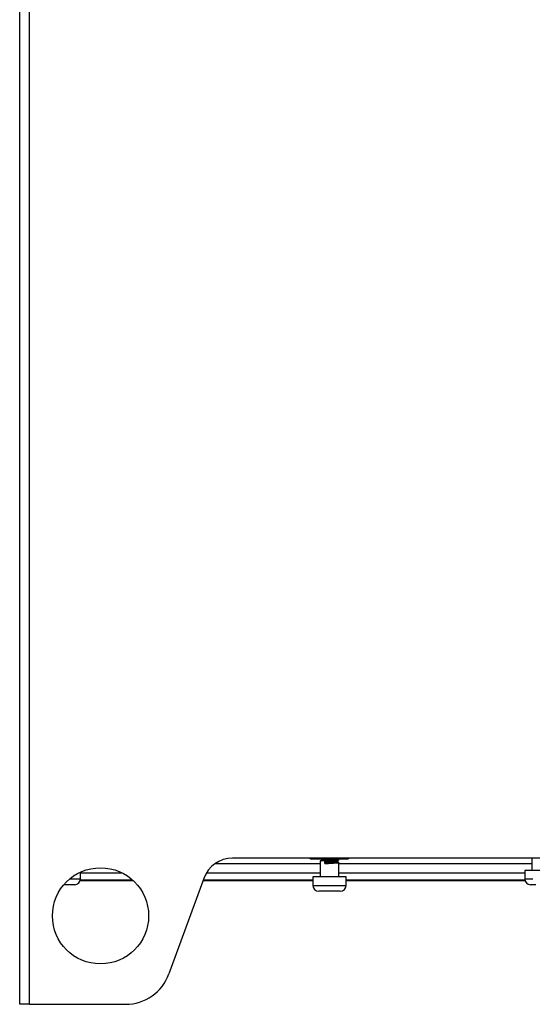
# Model space of a CAD drawing. Header units: millimetres. Extents: x 82 to 1002, y -172 to 1064.
# Tile 2 of 159: x 314 to 381, y 263 to 391. Entities that reach past the tile are written whole.
import ezdxf

# ---------------------------------------------------------------- set-up
doc = ezdxf.new("R2010")
doc.units = ezdxf.units.MM

msp = doc.modelspace()

# ---------------------------------------------------------------- linework, layer by layer
at = {"color": 7, "linetype": 'Continuous', "lineweight": 25}
for p, q in [((313.98, 262.78), (313.98, 625.78)), ((315.23, 262.78), (315.23, 625.78)), ((384.98, 281.78), (341.65, 281.78)), ((351.98, 281.68), (356.48, 281.68)), ((353.17, 281.68), (353.25, 281.63)), ((353.25, 281.64), (353.25, 281.54)), ((380.55, 281.78), (380.55, 280.18)), ((339.39, 281.08), (353.03, 281.08)), ((353.03, 281.41), (353.03, 279.33)), ((353.62, 281.08), (353.62, 281.43)), ((353.62, 281.43), (353.73, 281.3)), ((353.73, 281.2), (353.62, 281.08)), ((353.73, 281.3), (353.73, 281.2)), ((355.23, 281.34), (355.23, 281.43)), ((355.45, 281.56), (355.45, 281.61)), ((355.45, 279.33), (355.45, 281.21)), ((355.45, 281.08), (380.55, 281.08)), ((321.87, 279.08), (321.87, 279.96)), ((327.35, 279.83), (321.87, 279.83)), ((337.89, 279.15), (333.37, 266.73)), ((353.03, 279.83), (338.21, 279.83)), ((352.09, 279.33), (352.09, 278.23)), ((356.39, 279.33), (352.09, 279.33)), ((379.61, 279.83), (355.45, 279.83)), ((356.39, 278.23), (356.39, 279.33)), ((379.61, 280.18), (379.61, 279.08)), ((383.91, 280.18), (379.61, 280.18)), ((321.12, 278.33), (319.72, 278.33)), ((321.84, 278.88), (321.94, 278.88)), ((321.86, 278.98), (328.6, 278.98)), ((321.94, 278.88), (328.71, 278.88)), ((337.79, 278.88), (350.14, 278.88)), ((337.83, 278.98), (352.09, 278.98)), ((356.39, 278.98), (379.61, 278.98)), ((358.31, 278.88), (379.63, 278.88)), ((381.04, 278.33), (380.36, 278.33)), ((353.52, 277.48), (352.84, 277.48)), ((355.64, 277.48), (353.52, 277.48)), ((315.23, 262.78), (313.98, 262.78)), ((315.23, 262.78), (327.73, 262.78))]:
    msp.add_line(p, q, dxfattribs=at)
at = {"color": 8, "linetype": 'Continuous', "lineweight": 25}
for p, q in [((320.47, 279.08), (321.87, 279.08)), ((379.61, 279.08), (380.65, 279.08)), ((321.94, 278.98), (321.94, 278.88)), ((352.09, 278.23), (353.13, 278.23)), ((353.13, 278.23), (356.39, 278.23))]:
    msp.add_line(p, q, dxfattribs=at)
at = {"color": 7, "linetype": 'Continuous', "lineweight": 25}
msp.add_circle((324.48, 274.28), 6.25, dxfattribs=at)
for centre, radius, start, end in [((341.65, 277.78), 4, 90, 160), ((351.98, 282.1), 0.425, 229.8808, 270), ((356.48, 282.1), 0.425, 270, 310.1192), ((321.12, 279.08), 0.75, 270, 0), ((380.36, 279.08), 0.75, 180, 270), ((352.84, 278.23), 0.75, 180, 270), ((355.64, 278.23), 0.75, 270, 0), ((327.73, 268.78), 6, 270, 340)]:
    msp.add_arc(centre, radius, start, end, dxfattribs=at)
for points, knots in [([(353.26, 281.54), (353.28, 281.55), (353.32, 281.56), (353.47, 281.58), (353.62, 281.59), (353.79, 281.61), (353.99, 281.62), (354.27, 281.64), (354.54, 281.65), (354.75, 281.67), (354.84, 281.68), (354.86, 281.68)], [0, 0, 0, 0, 0.130964, 0.265618, 0.399201, 0.424103, 0.556876, 0.691749, 0.823691, 0.957406, 1, 1, 1, 1]), ([(355.45, 281.61), (355.41, 281.64), (355.37, 281.66), (355.34, 281.68), (355.34, 281.68)], [0, 0, 0, 0, 0.99742, 1, 1, 1, 1]), ([(353.05, 281.41), (353.04, 281.41), (353.03, 281.42), (353.12, 281.44), (353.3, 281.45), (353.49, 281.47), (353.7, 281.48), (353.93, 281.49), (354.27, 281.51), (354.61, 281.53), (354.92, 281.55), (355.18, 281.57), (355.36, 281.58), (355.45, 281.6), (355.44, 281.61), (355.44, 281.61)], [0, 0, 0, 0, 0.039996, 0.1267874, 0.2155762, 0.3036598, 0.3200812, 0.4076331, 0.496565, 0.5835698, 0.6717408, 0.7604877, 0.8472642, 0.9358786, 1, 1, 1, 1]), ([(353.26, 281.54), (353.22, 281.52), (353.15, 281.48), (353.08, 281.44), (353.04, 281.42)], [0, 0, 0, 0, 0.499854, 1, 1, 1, 1]), ([(353.62, 281.43), (353.72, 281.43), (353.93, 281.44), (354.27, 281.46), (354.61, 281.48), (354.92, 281.5), (355.18, 281.52), (355.36, 281.53), (355.45, 281.55), (355.44, 281.56), (355.44, 281.56)], [0, 0, 0, 0, 0.1334913, 0.2690866, 0.4017437, 0.5361789, 0.6714921, 0.8038011, 0.9389124, 1, 1, 1, 1]), ([(353.62, 281.08), (353.72, 281.08), (353.93, 281.09), (354.27, 281.11), (354.61, 281.13), (354.92, 281.15), (355.18, 281.17), (355.36, 281.18), (355.45, 281.2), (355.44, 281.21), (355.44, 281.21)], [0, 0, 0, 0, 0.128769, 0.259567, 0.387532, 0.517211, 0.647737, 0.775366, 0.905697, 1, 1, 1, 1]), ([(353.73, 281.3), (353.87, 281.31), (354.03, 281.32), (354.28, 281.34), (354.36, 281.34), (354.52, 281.35), (354.6, 281.36), (354.82, 281.37), (354.95, 281.39), (355.09, 281.4), (355.13, 281.41), (355.19, 281.42), (355.21, 281.42), (355.22, 281.43)], [0, 0, 0, 0, 0.25, 0.25, 0.375, 0.375, 0.5, 0.5, 0.75, 0.75, 0.875, 0.875, 1, 1, 1, 1]), ([(353.73, 281.2), (353.82, 281.21), (353.98, 281.22), (354.27, 281.24), (354.55, 281.25), (354.8, 281.27), (355.01, 281.29), (355.16, 281.31), (355.23, 281.32), (355.22, 281.33), (355.22, 281.34)], [0, 0, 0, 0, 0.133255, 0.268616, 0.401036, 0.535236, 0.670315, 0.802387, 0.937263, 1, 1, 1, 1]), ([(355.23, 281.43), (355.26, 281.45), (355.34, 281.49), (355.41, 281.53), (355.44, 281.55)], [0, 0, 0, 0, 0.499864, 1, 1, 1, 1]), ([(355.45, 281.21), (355.41, 281.24), (355.34, 281.28), (355.27, 281.32), (355.23, 281.34)], [0, 0, 0, 0, 0.51098, 1, 1, 1, 1]), ([(350.14, 278.88), (350.61, 278.88), (351.28, 278.88), (351.9, 278.88), (352.09, 278.89)], [0, 0, 0, 0, 0.690886, 1, 1, 1, 1]), ([(356.39, 278.88), (356.57, 278.88), (357.18, 278.88), (357.85, 278.88), (358.31, 278.88)], [0, 0, 0, 0, 0.297211, 1, 1, 1, 1])]:
    msp.add_open_spline(points, degree=3, knots=knots, dxfattribs=at)

doc.saveas('drawing.dxf')
